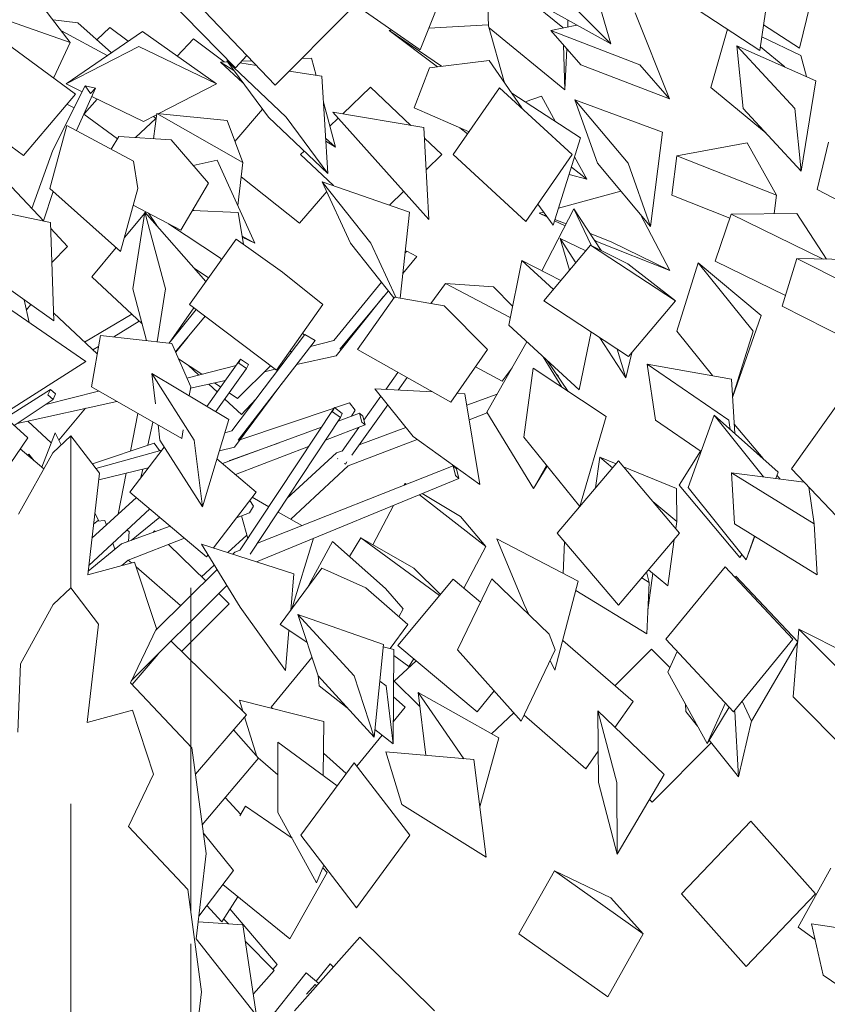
# Model space of a CAD drawing. Extents: x 169645 to 508157, y -5167 to 165945.
# Tile 68 of 130: x 177646 to 178790, y 152068 to 153463. Entities that reach past the tile are written whole.
import ezdxf

# ---------------------------------------------------------------- set-up
doc = ezdxf.new("R2010")
doc.units = 0
doc.header["$MEASUREMENT"] = 0
doc.layers.add('Plomberie Sanitaire', color=7, linetype='Continuous')
doc.layers.add('Végétation', color=7, linetype='Continuous')

msp = doc.modelspace()

# ---------------------------------------------------------------- linework, layer by layer
at = {"layer": 'Plomberie Sanitaire', "linetype": 'Continuous', "lineweight": 20}
for p, q in [((177718.1, 152873.2), (177692.6, 152848.9)), ((177718.1, 152873.2), (177718.1, 152848.9)), ((177758.9, 152820.1), (177718.1, 152873.2)), ((177692.6, 152848.9), (177644.2, 152762)), ((177718.1, 152848.9), (177718.1, 152762)), ((177742.2, 152676.2), (177758.9, 152820.1)), ((177718.1, 152762), (177718.1, 152661.8)), ((177808.4, 152694), (177742.2, 152676.2)), ((177839.5, 152599.9), (177808.4, 152694)), ((177718.1, 152657.6), (177693.4, 152634.1)), ((177718.1, 152661.8), (177718.1, 152659.5)), ((177718.1, 152659.5), (177718.1, 152657.6)), ((177757.5, 152606.2), (177718.1, 152657.6)), ((177888.1, 152657.6), (177888.1, 152634.1)), ((177693.4, 152634.1), (177646.7, 152550.1)), ((177888.1, 152634.1), (177888.1, 152550.1)), ((177741.4, 152467.1), (177757.5, 152606.2)), ((177802.7, 152523.3), (177839.5, 152599.9)), ((177646.7, 152550.1), (177643.3, 152453.3)), ((177888.1, 152550.1), (177888.1, 152453.3)), ((177889.8, 152430.9), (177802.7, 152523.3)), ((177805.4, 152484.4), (177741.4, 152467.1)), ((177835.5, 152393.5), (177805.4, 152484.4)), ((177888.1, 152453.3), (177888.1, 152451.1)), ((177888.1, 152451.1), (177888.1, 152339.1)), ((177909.9, 152281.2), (177889.8, 152430.9)), ((177799.9, 152319.4), (177835.5, 152393.5)), ((177718.1, 152351.6), (177718.1, 152226.8)), ((177888.1, 152339.1), (177888.1, 152243.3)), ((177884, 152230.1), (177799.9, 152319.4)), ((177895.9, 152160.2), (177909.9, 152281.2)), ((177888.1, 152243.3), (177888.1, 152199.4)), ((177718.1, 152226.8), (177718.1, 152054.2)), ((177903.4, 152085.5), (177884, 152230.1)), ((177984.6, 152047.5), (177895.9, 152160.2)), ((177888.1, 152153.5), (177888.1, 152032.9)), ((177889.9, 151968.5), (177903.4, 152085.5))]:
    msp.add_line(p, q, dxfattribs=at)
at = {"layer": 'Végétation', "linetype": 'Continuous', "lineweight": 20}
for p, q in [((178483.7, 153428.2), (178445.7, 153559.3)), ((178310.1, 153453.8), (178307.2, 153539.7)), ((178415.5, 153451.5), (178307.2, 153539.7)), ((177659.6, 153506), (177717.4, 153430.4)), ((177951.5, 153394.5), (177851.2, 153496.9)), ((178213.1, 153420), (178095.7, 153502)), ((178213.1, 153420), (178246.1, 153502)), ((178694.8, 153418.8), (178574.7, 153497.8)), ((178694.8, 153418.8), (178706.1, 153497.8)), ((178483.7, 153428.2), (178373.7, 153489.1)), ((178483.7, 153428.2), (178422.8, 153489.1)), ((178751.1, 153422.3), (178765.9, 153484.3)), ((177717.4, 153430.4), (177604.9, 153469.6)), ((178007.9, 153369.8), (177907.5, 153474.5)), ((178007.9, 153369.8), (178112.1, 153474.5)), ((178566.9, 153350.5), (178518.2, 153472.4)), ((177728, 153458.1), (177693.1, 153462.3)), ((177728, 153458.1), (177775.8, 153415.7)), ((178309.7, 153455.1), (178225.4, 153450.6)), ((178332.9, 153373.3), (178309.7, 153455.1)), ((178435.5, 153454.9), (178398.7, 153447.1)), ((178422.4, 153452.1), (178422.8, 153461.9)), ((178751.1, 153422.3), (178700, 153455.5)), ((177724.7, 153357.2), (177606.1, 153444.2)), ((177769.9, 153411.7), (177704.8, 153447)), ((177711.4, 153371.6), (177819.6, 153445.7)), ((177755, 153434.2), (177773.4, 153451.4)), ((177799.7, 153432.1), (177773.4, 153451.4)), ((177819.6, 153445.7), (177924.7, 153371.6)), ((178173.4, 153447.8), (178169.2, 153447.5)), ((178238, 153395.9), (178169.2, 153447.5)), ((178243.7, 153396.6), (178169.2, 153447.5)), ((178418.6, 153363.4), (178310.9, 153451)), ((178440.9, 153398.8), (178398.7, 153447.1)), ((178524.8, 153398.8), (178398.7, 153447.1)), ((178415.6, 153450.7), (178415.5, 153451.5)), ((178625.2, 153366.6), (178648.7, 153449.1)), ((178752.7, 153411.7), (178697.5, 153438.3)), ((177694.2, 153380.9), (177717.4, 153430.4)), ((177711.4, 153371.6), (177814.8, 153424.8)), ((177924.7, 153371.6), (177814.8, 153424.8)), ((177868.8, 153411), (177892.3, 153435.6)), ((177935.7, 153402.7), (177892.3, 153435.6)), ((178418.6, 153363.4), (178416.4, 153426.9)), ((178671.1, 153336.9), (178662.1, 153425.8)), ((178774.1, 153376.1), (178662.1, 153425.8)), ((178744.3, 153336.9), (178662.1, 153425.8)), ((178730.1, 153395.6), (178695.5, 153424.2)), ((177951.5, 153394.5), (177967.5, 153412)), ((178418.6, 153363.4), (178421.1, 153421.5)), ((178752.7, 153411.7), (178760.9, 153381.9)), ((177940.2, 153402.9), (177930.2, 153402.5)), ((177962.1, 153373.3), (177930.2, 153402.5)), ((177949.3, 153390.6), (177930.2, 153402.5)), ((177998.2, 153324.7), (177939.1, 153404.5)), ((177942.3, 153403.9), (177939.1, 153404.5)), ((178023.2, 153324.7), (177939.1, 153404.5)), ((177981.4, 153397.6), (177957.8, 153401.4)), ((177974.7, 153404.5), (177960, 153403.8)), ((178059.4, 153408.3), (178045.6, 153407.7)), ((178066, 153383.7), (178059.4, 153408.3)), ((178311.1, 153404.6), (178226.5, 153394.6)), ((178357.6, 153337.7), (178311.1, 153404.6)), ((178566.9, 153350.5), (178440.9, 153398.8)), ((178566.9, 153350.5), (178524.8, 153398.8)), ((178074.1, 153382.4), (178027.9, 153389.9)), ((178082.3, 153244.9), (178074.1, 153382.4)), ((178204.8, 153337.7), (178226.5, 153394.6)), ((177694.2, 153380.9), (177690.8, 153382.1)), ((177692.9, 153277.7), (177738.6, 153369)), ((177734.4, 153360.5), (177711.4, 153371.6)), ((177738.6, 153369), (177746.2, 153358)), ((177753, 153365.5), (177738.6, 153369)), ((177843.1, 153329.6), (177924.7, 153371.6)), ((178753.4, 153248.1), (178774.1, 153376.1)), ((177651.1, 153270.2), (177532.6, 153357.2)), ((177651.1, 153270.2), (177724.7, 153357.2)), ((177726.1, 153305.5), (177753, 153365.5)), ((177746.2, 153358), (177753, 153365.5)), ((178103.7, 153329.1), (178143, 153367.1)), ((178200.3, 153312.9), (178143, 153367.1)), ((178260.2, 153271.5), (178325.6, 153366.1)), ((178428.6, 153271.5), (178325.6, 153366.1)), ((178440.5, 153295), (178343.2, 153358.5)), ((178385.5, 153354.5), (178362.1, 153346.1)), ((178405.3, 153317.9), (178385.5, 153354.5)), ((178703.6, 153301.9), (178625.2, 153366.6)), ((177722.9, 153337.6), (177712.7, 153343.1)), ((177737.5, 153329.6), (177755.6, 153350.2)), ((177821.4, 153318.4), (177747.8, 153354)), ((178093.4, 153282.1), (178076.3, 153345.7)), ((178464.6, 153259.4), (178432.5, 153349.3)), ((178556.6, 153303.3), (178432.5, 153349.3)), ((178507.9, 153259.4), (178432.5, 153349.3)), ((177784.2, 153293.7), (177736.5, 153328.8)), ((177737.5, 153329.6), (177737, 153329.9)), ((177821.4, 153318.4), (177839.7, 153327.8)), ((177835.6, 153293.9), (177839.9, 153329.9)), ((177939.6, 153319.7), (177839.9, 153329.9)), ((177962.2, 153260.3), (177839.9, 153329.9)), ((177950.8, 153290.1), (177990, 153335.8)), ((178218.5, 153309.8), (178089.7, 153331.5)), ((178157.4, 153255.4), (178089.7, 153331.5)), ((178282.7, 153303.9), (178204.8, 153337.7)), ((178357.4, 153337), (178357.6, 153337.7)), ((178753.4, 153248.1), (178671.1, 153336.9)), ((178753.4, 153248.1), (178744.3, 153336.9)), ((177688.3, 153223.5), (177712.6, 153312.7)), ((177807, 153262.1), (177712.6, 153312.7)), ((177809.7, 153295.6), (177838.9, 153322.8)), ((177839, 153322.7), (177835.3, 153325.6)), ((177939.6, 153319.7), (177962.2, 153260.3)), ((178082.3, 153244.9), (177998.2, 153324.7)), ((178082.3, 153244.9), (178023.2, 153324.7)), ((178085.5, 153311.6), (178097.3, 153322.9)), ((178225.7, 153179.3), (178218.5, 153309.8)), ((178280.6, 153301), (178269.7, 153309.5)), ((178540, 153169.5), (178556.6, 153303.3)), ((177775.5, 153279), (177786.3, 153297.2)), ((177860.4, 153292.3), (177786.3, 153297.2)), ((177913.5, 153230.8), (177860.4, 153292.3)), ((178093.4, 153282.1), (178079.3, 153294.9)), ((178093.4, 153282.1), (178079.6, 153290.7)), ((178244, 153271.5), (178219.3, 153294.9)), ((178401.8, 153171.3), (178440.5, 153295)), ((178676.6, 153288.1), (178577.1, 153269.8)), ((178676.6, 153288.1), (178718.6, 153214.1)), ((178776, 153221.8), (178792.2, 153289)), ((177662.8, 153195.3), (177692.9, 153277.7)), ((178043.9, 153271.5), (178049.1, 153276.5)), ((178090.4, 153227.5), (178043.9, 153271.5)), ((178221.8, 153250), (178244, 153271.5)), ((178363.2, 153176.8), (178260.2, 153271.5)), ((178363.2, 153176.8), (178428.6, 153271.5)), ((177813.1, 153223.5), (177807, 153262.1)), ((177925.5, 153263.4), (177891.6, 153256.2)), ((177979.1, 153146), (177925.5, 153263.4)), ((177954.8, 153199.2), (177962.2, 153260.3)), ((178449.4, 153236.5), (178432.2, 153268.3)), ((178540, 153169.5), (178464.6, 153259.4)), ((178540, 153169.5), (178507.9, 153259.4)), ((178569.8, 153214.1), (178577.1, 153269.8)), ((178718.6, 153214.1), (178577.1, 153269.8)), ((178225.7, 153179.3), (178157.4, 153255.4)), ((178449.4, 153236.5), (178424.4, 153243.5)), ((178449.4, 153236.5), (178427.6, 153253.6)), ((177679.8, 153177.2), (177618.6, 153242.3)), ((177874, 153164.4), (177913.5, 153230.8)), ((178042.4, 153174.3), (177959.8, 153240.2)), ((178114.8, 153145.9), (178074.4, 153233)), ((178198.1, 153190.1), (178074.4, 153233)), ((178143.4, 153145.9), (178074.4, 153233)), ((178088.5, 153228.1), (178089.1, 153228.7)), ((177679.4, 153177.6), (177693.3, 153219)), ((177788.8, 153134.2), (177688.3, 153223.5)), ((177788.8, 153134.2), (177813.1, 153223.5)), ((178042.4, 153174.3), (178080.9, 153219.1)), ((178169.9, 153199.9), (178189.9, 153219.2)), ((178497.7, 153219.9), (178409.5, 153195.8)), ((178906, 153154.6), (178776, 153221.8)), ((178401.8, 153171.3), (178380.1, 153201.2)), ((178652.1, 153181.6), (178569.8, 153214.1)), ((178715.2, 153187.9), (178718.6, 153214.1)), ((177689.4, 153175.1), (177580.9, 153197.9)), ((177794.2, 153154), (177823, 153188.6)), ((177806, 153081.1), (177823.3, 153190.1)), ((177874, 153164.4), (177806.6, 153199.6)), ((177909.6, 153091.5), (177823.3, 153190.1)), ((177852.5, 153081.1), (177823.3, 153190.1)), ((177823.8, 153189.5), (177824.5, 153190.3)), ((177840.2, 153170.8), (177828.3, 153188.3)), ((177955.2, 153189.3), (177890.6, 153192.3)), ((177892.8, 153192.2), (177891, 153193)), ((177962.9, 153144.4), (177955.2, 153189.3)), ((178184.9, 153068.2), (178198.1, 153190.1)), ((178388.2, 153190), (178381.9, 153188.3)), ((178393.6, 153182.6), (178381.9, 153188.3)), ((178392.5, 153184.1), (178381.9, 153188.3)), ((178385.7, 153106.7), (178431.3, 153194.5)), ((178469.9, 153135.7), (178431.3, 153194.5)), ((178455.5, 153143), (178431.3, 153194.5)), ((178631.6, 153120.4), (178654, 153187.3)), ((178747.4, 153188.2), (178654, 153187.3)), ((178784.6, 153123.5), (178654, 153187.3)), ((178747.4, 153188.2), (178789, 153123.4)), ((177694.3, 153035.8), (177689.4, 153175.1)), ((177930.3, 153124.8), (177856.6, 153173.5)), ((178418.7, 153170.4), (178403.8, 153177.6)), ((178420.2, 153173.2), (178404.3, 153179.4)), ((178567.3, 153107.5), (178525.5, 153186.8)), ((177713.3, 153141.4), (177689.7, 153166.6)), ((178484.2, 153147.9), (178454.1, 153159.8)), ((177886.5, 153059), (177952.6, 153151.8)), ((178018, 153104.7), (177952.6, 153151.8)), ((177979.1, 153146), (177960.9, 153155.7)), ((177979.1, 153146), (177961.1, 153154.6)), ((178176.1, 153068.6), (178114.8, 153145.9)), ((178179, 153069.3), (178143.4, 153145.9)), ((178425.1, 153107.8), (178411.6, 153152.7)), ((178447.9, 153134.9), (178411.6, 153152.7)), ((178433.8, 153118.2), (178411.6, 153152.7)), ((178464.9, 153147.9), (178460.5, 153150.1)), ((178567.3, 153107.5), (178464.9, 153147.9)), ((178567.3, 153107.5), (178484.2, 153147.9)), ((177691.4, 153118.8), (177713.3, 153141.4)), ((177747.8, 153098.4), (177782.4, 153139.9)), ((178191.8, 153131.7), (178194.3, 153134.8)), ((178194.3, 153134.8), (178208.5, 153127)), ((178388.5, 153064.3), (178454.9, 153143.3)), ((178507.8, 153116.5), (178454.9, 153143.3)), ((178575.1, 153064.3), (178454.9, 153143.3)), ((177694.3, 153035.8), (177578.6, 153118)), ((177931.8, 153122.6), (177930.3, 153124.8)), ((178188.6, 153103), (178208.5, 153127)), ((178338.8, 153029.7), (178357.4, 153121.3)), ((178412.6, 153092.9), (178357.4, 153121.3)), ((178402.1, 153080.4), (178357.4, 153121.3)), ((178577, 153021.2), (178607.4, 153118.1)), ((178696.7, 153043.7), (178607.4, 153118.1)), ((178685.5, 153021.2), (178607.4, 153118.1)), ((178731.1, 153071.8), (178631.6, 153120.4)), ((178726.5, 153056.7), (178747.2, 153124.4)), ((178840.8, 153122.2), (178747.2, 153124.4)), ((178880.6, 153056.7), (178747.2, 153124.4)), ((177913.5, 153097), (177892.8, 153110.6)), ((178075.5, 153059), (178018, 153104.7)), ((178507.8, 153116.5), (178575.1, 153064.3)), ((177819.2, 153031.9), (177747.8, 153098.4)), ((178090.8, 153007.9), (178158.4, 153090.9)), ((177825.6, 153008), (177806, 153081.1)), ((177840.7, 153006.3), (177852.5, 153081.1)), ((178099.6, 152995.7), (178168.3, 153078.5)), ((178228.3, 153060.7), (178249.3, 153088.9)), ((178317.2, 153084), (178249.3, 153088.9)), ((178341, 153040.8), (178249.3, 153088.9)), ((178317.2, 153084), (178344.3, 153056.8)), ((177659, 153033.4), (177652.1, 153065.8)), ((178094.3, 152986.6), (178161.6, 153070.4)), ((178124.6, 152995.2), (178176.8, 153069.6)), ((178176.9, 153069.6), (178176.8, 153069.6)), ((178247.5, 153057.3), (178176.8, 153069.6)), ((178508.6, 152985.4), (178388.5, 153064.3)), ((178508.6, 152985.4), (178575.1, 153064.3)), ((177739.3, 152978.2), (177634.4, 153050.4)), ((177655.2, 153051.6), (177661.5, 153059.1)), ((177857.6, 153004.4), (177892.5, 153054.5)), ((177859, 153006.4), (177896, 153051.8)), ((178009.5, 152966.2), (177886.5, 153059)), ((178009.5, 152966.2), (178075.5, 153059)), ((178309, 152995.2), (178247.5, 153057.3)), ((178859.9, 152989), (178726.5, 153056.7)), ((177755.6, 152989.2), (177693.9, 153046.6)), ((177737.8, 153005.8), (177804.5, 153045.6)), ((177779, 153013.2), (177815.2, 153035.6)), ((177866.8, 152992), (177908.6, 153042.4)), ((178656.1, 152927.3), (178696.7, 153043.7)), ((178438.8, 152938.1), (178338.8, 153029.7)), ((178438.8, 152938.1), (178455.5, 153020.3)), ((178627.6, 152958.3), (178577, 153021.2)), ((178656.1, 152927.6), (178685.5, 153021.2)), ((177747.4, 152942.3), (177760.2, 153015.3)), ((177760.3, 153015.2), (177760.2, 153015.3)), ((177861.5, 153004), (177760.2, 153015.3)), ((177867, 152991.5), (177884.5, 153013.3)), ((177946.6, 152879.9), (178050.1, 153016.5)), ((177955.4, 152866.8), (178064.3, 153008.1)), ((178049.5, 153015.7), (178046.6, 153018.3)), ((178050.1, 153016.5), (178064.3, 153008.1)), ((178057.7, 152999.5), (178090.8, 153007.9)), ((178307.8, 152906.6), (178364.5, 153006.2)), ((178504.9, 152955), (178468.2, 153011.9)), ((177749.5, 152994.9), (177757.5, 152999.8)), ((177888.3, 152942.3), (177861.5, 153004)), ((178027.7, 152991.8), (178032.3, 152993)), ((178256.8, 152920.8), (178124.6, 152995.2)), ((178256.8, 152920.8), (178309, 152995.2)), ((178504.9, 152955), (178492.6, 152995.9)), ((177626.2, 152905.9), (177739.3, 152978.2)), ((177903.8, 152960.2), (177870.9, 152982.3)), ((177911.2, 152914.8), (177958.8, 152981.6)), ((177958.8, 152981.6), (177956.1, 152976.1)), ((177970, 152973.9), (177958.8, 152981.6)), ((178038.1, 152974), (178094.3, 152986.6)), ((178414, 152942.1), (178387.8, 152984.8)), ((178423.2, 152936), (178393.4, 152979.7)), ((178504.9, 152955), (178513.1, 152990.7)), ((177657.1, 152870.2), (177547.6, 152969.2)), ((177882.8, 152954.9), (177952.4, 152972.6)), ((177899.7, 152959.2), (177884.4, 152973.2)), ((177923.8, 152907.3), (177967.4, 152968.5)), ((177954.6, 152926.1), (178001.4, 152972.3)), ((177956.1, 152976.1), (177967.4, 152968.5)), ((177967.4, 152968.5), (177970, 152973.9)), ((177992.8, 152963.9), (178008, 152967.3)), ((178010.7, 152967.9), (178013.8, 152968.6)), ((178329.7, 152950.7), (178291.8, 152970.6)), ((178329.7, 152950.7), (178343.5, 152969.2)), ((178360.3, 152870.9), (178373.6, 152968.8)), ((178476.9, 152900.3), (178373.6, 152968.8)), ((178546.9, 152895.2), (178535.1, 152974.6)), ((178654.5, 152953.5), (178535.1, 152974.6)), ((178651, 152895.2), (178535.1, 152974.6)), ((177838.2, 152918.4), (177833, 152961.3)), ((177942.3, 152896.3), (177833, 152961.3)), ((177893.2, 152866.8), (177833, 152961.3)), ((177888, 152940.4), (177937.3, 152951.5)), ((178164.8, 152938.9), (178181.9, 152962.9)), ((178182.1, 152937.9), (178194.8, 152955.7)), ((178409.1, 152958.1), (178406.7, 152960.2)), ((178409.7, 152955.7), (178409.1, 152958.1)), ((178659.1, 152876.5), (178654.5, 152953.5)), ((177625.9, 152898.4), (177689.2, 152938.9)), ((177682.6, 152917.4), (177757.6, 152936.5)), ((177689.2, 152938.9), (177685.7, 152930.9)), ((177696.7, 152932.6), (177689.2, 152938.9)), ((177875.5, 152869.3), (177747.4, 152942.3)), ((177886.1, 152929.7), (177888.3, 152942.3)), ((177925.7, 152935.2), (177913.8, 152946.2)), ((177930.7, 152942.2), (177922, 152948)), ((177950.2, 152856.9), (178017.4, 152947.2)), ((178149.3, 152939.7), (178149.2, 152939.7)), ((178231.2, 152935.2), (178149.2, 152939.7)), ((178203.3, 152872), (178149.2, 152939.7)), ((177637.8, 152887.6), (177693.2, 152924.5)), ((177642, 152890.3), (177783.2, 152921.9)), ((177685.7, 152930.9), (177693.2, 152924.5)), ((177693.2, 152924.5), (177696.7, 152932.6)), ((177960.3, 152903.4), (177936.6, 152925.2)), ((177954.6, 152926.1), (177942.8, 152934)), ((177960.3, 152903.4), (177981.1, 152925.4)), ((178133.6, 152895), (178157.8, 152929)), ((178276.6, 152932.7), (178265.6, 152933.3)), ((178297.8, 152804.3), (178276.6, 152932.7)), ((178279.3, 152916.3), (178322.3, 152932)), ((178739.7, 152826.4), (178815.6, 152932.8)), ((177701.1, 152867), (177738.9, 152912)), ((177957.9, 152867.4), (178091.3, 152912.4)), ((177958.4, 152711.4), (178091.7, 152913)), ((178091.7, 152913), (178089, 152907.1)), ((178102.9, 152904.7), (178091.7, 152913)), ((178092.1, 152912.7), (178113.3, 152919.8)), ((178113.3, 152919.8), (178121.2, 152909.2)), ((178121.2, 152909.2), (178116.1, 152901)), ((178116.5, 152845.8), (178167.3, 152917.1)), ((177802.9, 152851.5), (177813.3, 152904.8)), ((177904.6, 152772.2), (177942.3, 152896.3)), ((177972.3, 152705.3), (178100.3, 152898.9)), ((178089, 152907.1), (178100.3, 152898.9)), ((178097, 152894), (178127.3, 152905.1)), ((178100.3, 152898.9), (178102.9, 152904.7)), ((178132, 152901), (178127.3, 152905.1)), ((178127.3, 152905.1), (178130.5, 152892.4)), ((178135.3, 152888.4), (178132, 152901)), ((178282.6, 152895.9), (178308.3, 152905.7)), ((178374, 152798.3), (178307.8, 152906.6)), ((178439.7, 152773), (178476.9, 152900.3)), ((178611.6, 152850.9), (178546.9, 152895.2)), ((178593.4, 152799.9), (178630, 152902.4)), ((178720.7, 152821.7), (178630, 152902.4)), ((178700.1, 152814.7), (178630, 152902.4)), ((178652.9, 152882), (178651, 152895.2)), ((177690.4, 152863), (177657.4, 152893.8)), ((177827.5, 152859.8), (177834.6, 152892.6)), ((177844.4, 152866.8), (177841.8, 152888.6)), ((177875.5, 152869.3), (177877.6, 152881.4)), ((177933.1, 152833.9), (178073.4, 152885.3)), ((178079.2, 152867), (178135.3, 152888.4)), ((178102.6, 152851.5), (178126.5, 152885)), ((178126.9, 152860.4), (178193.2, 152884.7)), ((178130.5, 152892.4), (178135.3, 152888.4)), ((178699.3, 152840.8), (178658.4, 152889.4)), ((177589.6, 152771.2), (177657.1, 152870.2)), ((177677.1, 152828.7), (177696, 152877.3)), ((177696, 152877.2), (177696, 152877.3)), ((177704.5, 152860.2), (177696, 152877.3)), ((177904.6, 152772.2), (177844.4, 152866.8)), ((177904.6, 152772.2), (177893.2, 152866.8)), ((177936.4, 152877.1), (177946.6, 152879.9)), ((178111.5, 152830.7), (178209.1, 152867.9)), ((178297.8, 152804.3), (178203.3, 152872)), ((178439.6, 152772.9), (178360.3, 152870.9)), ((177680, 152826.2), (177646.6, 152854.8)), ((177748.8, 152833.2), (177836.2, 152862.7)), ((177753.7, 152826.9), (177847.1, 152852.5)), ((177801.9, 152793.4), (177850.6, 152857.1)), ((177836.2, 152862.7), (177844.1, 152852.1)), ((177844.1, 152852.1), (177843.8, 152851.7)), ((177928.8, 152851.8), (177950.2, 152856.9)), ((177943.8, 152838.1), (178013.3, 152863.3)), ((177951.6, 152818.3), (178055.2, 152857.8)), ((177657.5, 152845.4), (177658.8, 152847.2)), ((177666.4, 152837.8), (177658.8, 152847.2)), ((177981, 152793.4), (177925.3, 152840.4)), ((177943.2, 152837.6), (177943.8, 152838.1)), ((178024.5, 152784.2), (178094.8, 152848.7)), ((178094.8, 152848.7), (178103.3, 152851.8)), ((178096.3, 152841), (178096.2, 152840.8)), ((178096.2, 152840.8), (178096.6, 152840.5)), ((178461.9, 152799.3), (178468, 152842.8)), ((178490.9, 152833.4), (178468, 152842.8)), ((178486, 152827.7), (178468, 152842.8)), ((178580.4, 152803.2), (178610.7, 152851.5)), ((177757.8, 152810.6), (177827.9, 152827.5)), ((177817.6, 152814), (177820.1, 152825.6)), ((177982.7, 152721), (178260.2, 152830.6)), ((178029.8, 152754.8), (178111.5, 152830.7)), ((178106.3, 152833.9), (178107.5, 152833.1)), ((178107.5, 152833.1), (178109.6, 152836)), ((178264.9, 152826.2), (178260.2, 152830.6)), ((178260.2, 152830.6), (178263.5, 152817)), ((178268.2, 152812.6), (178264.9, 152826.2)), ((178374, 152798.3), (178392.6, 152831)), ((178374, 152798.3), (178393.4, 152830)), ((178407.7, 152735.2), (178494.3, 152837.5)), ((178581, 152735.2), (178494.3, 152837.5)), ((178576.4, 152798.2), (178501.5, 152829)), ((178840.1, 152720.1), (178739.7, 152826.4)), ((177785.5, 152762.1), (177796.8, 152820)), ((177981.3, 152694.7), (178268.2, 152812.6)), ((178263.5, 152817), (178268.2, 152812.6)), ((178658.8, 152748.3), (178654.6, 152820.4)), ((178757.7, 152807.4), (178654.6, 152820.4)), ((178771.9, 152748.3), (178654.6, 152820.4)), ((178717.3, 152812.5), (178720.7, 152821.7)), ((178723.7, 152811.7), (178719, 152817.3)), ((178190.6, 152803.1), (178191.9, 152805.5)), ((178193.8, 152804.4), (178191.9, 152805.5)), ((178193.5, 152804.3), (178191.9, 152805.5)), ((178576.4, 152798.2), (178576.9, 152751.7)), ((178666.6, 152700.8), (178580.4, 152803.2)), ((178675.3, 152697.4), (178593.4, 152799.9)), ((178764.4, 152800.3), (178771.9, 152748.3)), ((177748.2, 152727.9), (177811.2, 152785.6)), ((177910.7, 152701.5), (177801.9, 152793.4)), ((177920.4, 152714.3), (177981, 152793.4)), ((177998.9, 152772.6), (177975.4, 152786.1)), ((178306.3, 152716), (178212.2, 152789.6)), ((178270.7, 152758.6), (178216, 152791.2)), ((177743.7, 152689.5), (177830.1, 152769.6)), ((177977, 152773.6), (177971.6, 152764.1)), ((177971.7, 152781.3), (177977, 152773.6)), ((178146.1, 152718.7), (178175.5, 152774.5)), ((178576.9, 152751.7), (178543.1, 152780)), ((177757.4, 152753.5), (177752.3, 152763.6)), ((177803.5, 152724.8), (177844.2, 152757.7)), ((177953, 152756.9), (177971.6, 152764.1)), ((177969.1, 152727.6), (177960.2, 152759.7)), ((178045.5, 152745.8), (178011.9, 152765.1)), ((178270.7, 152758.6), (178306.3, 152716)), ((177750.5, 152747.7), (177757.4, 152753.5)), ((177766.3, 152753.3), (177755.6, 152752)), ((177768.7, 152746.6), (177766.3, 152753.3)), ((177789.9, 152719.8), (177859.2, 152745)), ((178575.5, 152741.8), (178576.9, 152751.7)), ((178776.2, 152676.2), (178658.8, 152748.3)), ((178776.2, 152676.2), (178771.9, 152748.3)), ((177798.7, 152738.9), (177800.9, 152737.7)), ((177799.7, 152697), (177879.3, 152728.1)), ((177800.9, 152737.7), (177800, 152723.5)), ((177834.8, 152736.2), (177837, 152738.4)), ((177838.1, 152737.4), (177837, 152738.4)), ((177940.9, 152707.7), (177967.8, 152732.3)), ((178031.5, 152627.7), (178062.2, 152728)), ((178113.1, 152702.1), (178129.3, 152728.3)), ((178204.5, 152685.6), (178129.3, 152728.3)), ((178240.8, 152646.6), (178129.3, 152728.3)), ((178437.5, 152667), (178321.9, 152727.2)), ((178360.6, 152634.1), (178321.9, 152727.2)), ((178494.4, 152633), (178407.7, 152735.2)), ((178494.4, 152633), (178581, 152735.2)), ((178675.3, 152697.4), (178687.3, 152730.8)), ((178675.3, 152697.4), (178687.5, 152730.7)), ((177742.8, 152681.5), (177789.9, 152719.8)), ((177780.8, 152712.5), (177777.8, 152721.1)), ((177781.5, 152713), (177780.3, 152714.1)), ((177798, 152722.8), (177797.4, 152723.2)), ((177797.9, 152722.8), (177797.9, 152722.9)), ((177909.4, 152667.7), (177856.6, 152719.2)), ((177903.6, 152719.6), (177903.5, 152719.7)), ((178034.5, 152677.7), (177903.5, 152719.7)), ((177958, 152630.1), (177903.5, 152719.7)), ((178052.7, 152656.3), (178089.3, 152723.3)), ((178164.2, 152656.5), (178089.3, 152723.3)), ((178275.2, 152657.1), (178306.3, 152716)), ((178416.1, 152678.1), (178418.1, 152723)), ((178564.2, 152660.6), (178573.3, 152726.2)), ((177910.7, 152701.5), (177912.9, 152704.4)), ((177947.7, 152705.5), (177950.6, 152708.4)), ((177950.6, 152708.4), (177959.1, 152711.7)), ((178666.6, 152700.8), (178669.2, 152705)), ((177790.7, 152689.2), (177799.7, 152697)), ((177804.4, 152692.9), (177799.7, 152697)), ((177873.6, 152632.4), (177810.6, 152687.6)), ((177903.5, 152673.4), (177921.6, 152690)), ((178015, 152605.5), (178074.2, 152685.3)), ((178136.1, 152657.8), (178074.2, 152685.3)), ((178204.5, 152685.6), (178242.3, 152648.4)), ((178561.4, 152584.8), (178645.4, 152687.6)), ((178741.6, 152584.8), (178645.4, 152687.6)), ((177838.5, 152597.7), (177925.5, 152683.6)), ((178029.8, 152625.4), (178034.5, 152677.7)), ((178538, 152665.4), (178527.4, 152671.9)), ((178534.3, 152680.1), (178538, 152665.4)), ((178536.2, 152625.9), (178543, 152678.3)), ((178564.2, 152660.6), (178537, 152683.3)), ((178660.3, 152671.7), (178660.9, 152674.3)), ((178748.6, 152581.1), (178660.9, 152674.3)), ((177803.9, 152525.8), (177939.3, 152661)), ((178196, 152605.5), (178136.1, 152657.8)), ((178181.9, 152575.9), (178260.1, 152669.8)), ((178298.8, 152637.3), (178260.1, 152669.8)), ((178266.4, 152569.7), (178314.8, 152670.6)), ((178314.9, 152670.5), (178314.8, 152670.6)), ((178396.2, 152592), (178314.8, 152670.6)), ((178404.1, 152541), (178437.5, 152667)), ((178534.7, 152592.6), (178538, 152665.4)), ((177942.8, 152635.1), (177927.9, 152649.6)), ((178189.3, 152627.8), (178164.2, 152656.5)), ((178534.7, 152592.6), (178434.1, 152654.1)), ((177875.4, 152567.9), (177942.8, 152635.1)), ((178022.3, 152540.6), (177958, 152630.1)), ((178367.2, 152619.9), (178360.6, 152634.1)), ((178068.6, 152532.9), (178039.9, 152619.8)), ((178161.4, 152577.6), (178039.9, 152619.8)), ((178119.6, 152532.9), (178039.9, 152619.8)), ((178183.3, 152616.6), (178189.3, 152627.8)), ((178052.8, 152580.8), (178015, 152605.5)), ((178170.8, 152571.6), (178196, 152605.5)), ((178022.3, 152540.6), (178027.3, 152597.5)), ((178404.9, 152569.7), (178396.2, 152592)), ((178748.4, 152581.4), (178749.9, 152599.3)), ((178861, 152543.2), (178749.9, 152599.3)), ((178845.4, 152503.3), (178749.9, 152599.3)), ((177967.3, 152477.8), (177860.6, 152582.3)), ((178148.2, 152446.1), (178161.4, 152577.6)), ((178176.1, 152570.2), (178161, 152574.1)), ((178293.9, 152482.1), (178181.9, 152575.9)), ((178515.3, 152496.8), (178415.3, 152583.2)), ((178657.6, 152482), (178561.4, 152584.8)), ((178657.6, 152482), (178741.6, 152584.8)), ((178683.1, 152468.9), (178748.6, 152581.1)), ((178741.8, 152503.3), (178748.3, 152580.7)), ((177805, 152520.9), (177841.9, 152563.7)), ((178175.1, 152436.8), (178176.1, 152570.2)), ((178197.4, 152546.1), (178176, 152561.8)), ((178356.5, 152468.8), (178266.4, 152569.7)), ((178356.5, 152468.8), (178404.9, 152569.7)), ((178489.6, 152519.1), (178541.4, 152570.8)), ((178567.4, 152545), (178541.4, 152570.8)), ((178564.4, 152538.2), (178577.6, 152567.5)), ((178002.1, 152488.5), (178060, 152558.8)), ((178176.7, 152525.3), (178207.6, 152554.4)), ((178197.4, 152546.1), (178204.3, 152557.2)), ((178404.1, 152541), (178397.7, 152554.7)), ((178148.2, 152446.1), (178068.6, 152532.9)), ((178070.4, 152518.6), (178068.7, 152532.8)), ((178148.2, 152446.1), (178119.6, 152532.9)), ((178620.1, 152437.3), (178564.4, 152538.2)), ((178110, 152487.7), (178070.4, 152518.6)), ((178165, 152518.6), (178156.2, 152525.6)), ((178175.1, 152436.8), (178165, 152518.6)), ((178212.8, 152489.7), (178176.7, 152525.3)), ((178192.3, 152488.5), (178175.6, 152503.3)), ((178221.4, 152420.4), (178210.4, 152509.3)), ((178324.6, 152445.1), (178210.4, 152509.3)), ((178275.1, 152415.6), (178210.4, 152509.3)), ((178293.9, 152482.1), (178318.4, 152511.5)), ((178837.3, 152407.4), (178741.8, 152503.3)), ((177957.2, 152498.7), (177957.1, 152498.7)), ((178076.7, 152468.2), (177957.1, 152498.7)), ((177962, 152483), (177957.1, 152498.7)), ((178489.4, 152460), (178515.3, 152496.8)), ((178589.8, 152482.6), (178589.2, 152493.3)), ((178620.1, 152437.3), (178645.9, 152494.5)), ((178683.1, 152468.9), (178669.9, 152497)), ((177894.8, 152393.8), (177967.3, 152477.8)), ((178004.2, 152486.7), (178002.1, 152488.5)), ((178175.3, 152467.9), (178192.3, 152488.5)), ((178314.4, 152450.8), (178346, 152480.5)), ((178448.2, 152401.4), (178360.5, 152477.2)), ((178465.9, 152381.9), (178465.2, 152483.2)), ((178559.3, 152393), (178465.2, 152483.2)), ((178492, 152381.9), (178465.2, 152483.2)), ((178606.6, 152461.7), (178589.8, 152482.6)), ((178620.1, 152437.3), (178651.5, 152488.6)), ((178659.3, 152482.6), (178658.7, 152483.3)), ((178664.3, 152390.1), (178659.3, 152482.6)), ((177981.7, 152418.9), (177964.5, 152474.7)), ((178075.7, 152392), (178076.7, 152468.2)), ((178664.3, 152390.1), (178683, 152469.3)), ((177984.1, 152416.1), (177949, 152456.6)), ((178123.5, 152405.1), (178159.7, 152448.9)), ((178175.1, 152436.8), (178149.3, 152457)), ((178095.7, 152377.2), (178011.6, 152439.2)), ((178011.6, 152339.4), (178011.6, 152439.2)), ((178297.9, 152347.3), (178324.6, 152445.1)), ((178542, 152354.2), (178625.8, 152437.9)), ((178664.3, 152390.1), (178622.8, 152441.7)), ((178108.5, 152394.6), (178076.1, 152423.2)), ((178289.4, 152414.3), (178164.6, 152425.5)), ((178187.5, 152350.8), (178164.6, 152425.5)), ((178448.2, 152401.4), (178465.6, 152426.1)), ((177904.4, 152321.9), (177984.1, 152416.1)), ((178011.6, 152392.5), (177983.5, 152416.8)), ((178044, 152307.2), (178119.8, 152409.9)), ((178198.8, 152307.2), (178119.8, 152409.9)), ((178307, 152276), (178289.4, 152414.3)), ((178492.7, 152280.5), (178559.3, 152393)), ((178492.7, 152280.5), (178465.9, 152381.9)), ((178492.7, 152280.5), (178492, 152381.9)), ((177959, 152336.5), (177937.1, 152360.5)), ((178307, 152276), (178187.5, 152350.8)), ((178542, 152354.2), (178538.5, 152357.7)), ((177957.9, 152334.4), (177965.6, 152348.1)), ((178031.7, 152303.1), (177965.6, 152348.1)), ((178066.6, 152239.6), (178011.6, 152339.4)), ((178583.8, 152224.2), (178682.1, 152327.3)), ((178773.7, 152224.2), (178682.1, 152327.3)), ((177948.6, 152257), (177906, 152310.5)), ((178122.9, 152204.5), (178044, 152307.2)), ((178122.9, 152204.5), (178198.8, 152307.2)), ((177899.7, 152192.6), (177948.6, 152257)), ((178028.5, 152160.5), (178081.3, 152254.3)), ((178066.6, 152239.6), (178076.7, 152264.6)), ((178081.3, 152254.3), (178075.2, 152260.8)), ((178353.2, 152167.3), (178403.5, 152256.5)), ((178483.8, 152218.3), (178403.5, 152256.5)), ((178529.6, 152167.3), (178403.5, 152256.5)), ((178749.2, 152177), (178795.3, 152260.7)), ((178028.5, 152160.5), (177933.7, 152237.3)), ((177932, 152184.4), (177955, 152220.1)), ((178483.8, 152218.3), (178529.6, 152167.3)), ((178675.5, 152121), (178583.8, 152224.2)), ((178675.5, 152121), (178773.7, 152224.2)), ((177932, 152184.4), (177911, 152207.5)), ((178010.5, 152124), (177943.8, 152202.7)), ((177962.1, 152180), (177898.7, 152184.3)), ((177941.9, 152181.4), (177934.8, 152188.7)), ((177981.6, 152051.2), (177962.1, 152180)), ((178773.2, 152159.6), (178749.2, 152177)), ((178881.9, 152163.8), (178768.2, 152181.7)), ((178784.7, 152108.7), (178768.2, 152181.7)), ((178006.3, 152115.5), (177965.5, 152157.2)), ((178035, 152058.2), (178127.8, 152162.5)), ((178233.8, 152058.2), (178127.8, 152162.5)), ((178479.3, 152078.1), (178353.2, 152167.3)), ((178479.3, 152078.1), (178529.6, 152167.3)), ((177976.9, 152082.3), (178006.3, 152115.5)), ((178004.7, 152117.1), (178010.5, 152124)), ((178065.8, 152100.5), (178085.9, 152124.8)), ((178090.3, 152120.4), (178085.9, 152124.8)), ((177985.1, 152028.7), (178051.7, 152112.4)), ((178069.7, 152097.2), (178051.7, 152112.4)), ((178842.7, 152069), (178784.7, 152108.7)), ((178052, 152081.9), (178064.5, 152095.8)), ((178066.5, 152093.6), (178064.5, 152095.8))]:
    msp.add_line(p, q, dxfattribs=at)

doc.saveas('drawing.dxf')
